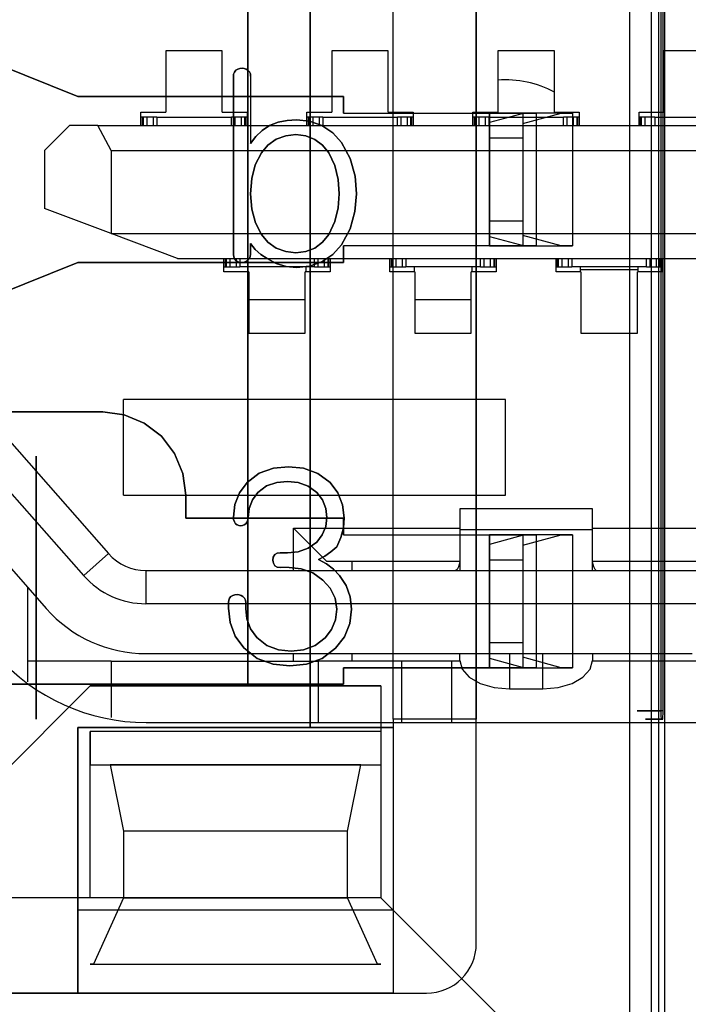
# Model space of a CAD drawing. Header units: millimetres. Extents: x 0 to 1524, y 0 to 1016.
# Tile 143 of 256: x 702 to 706, y 392 to 398. Entities that reach past the tile are written whole.
import ezdxf

# ---------------------------------------------------------------- set-up
doc = ezdxf.new("R2010")
doc.units = ezdxf.units.MM
doc.header["$LTSCALE"] = 83.82
doc.layers.get('0').update_dxf_attribs({"linetype": 'CONTINUOUS'})
doc.layers.add('02___PRT_ALL_AXES', color=7, linetype='CONTINUOUS')

msp = doc.modelspace()

# ---------------------------------------------------------------- linework, layer by layer
at = {"color": 7, "linetype": 'CONTINUOUS'}
for p, q in [((705.7944, 391.0067), (705.7944, 403.0067)), ((705.7469, 402.9292), (705.7469, 391.0841)), ((704.6944, 392.4067), (704.6944, 401.6067)), ((703.6944, 393.7067), (703.6944, 400.3067)), ((703.6944, 400.3067), (703.6944, 393.7067)), ((703.3194, 400.0567), (703.3194, 393.9567)), ((703.3194, 393.9567), (703.3194, 400.0567)), ((701.2944, 397.9067), (702.2944, 397.5067)), ((702.2944, 397.5067), (701.6646, 397.7586)), ((703.1644, 397.7817), (702.8244, 397.7817)), ((702.8244, 397.7817), (702.8244, 397.4117)), ((703.1644, 397.4117), (703.1644, 397.7817)), ((704.1644, 397.7817), (703.8244, 397.7817)), ((703.8244, 397.7817), (703.8244, 397.4117)), ((704.1644, 397.4117), (704.1644, 397.7817)), ((705.1644, 397.7817), (704.8244, 397.7817)), ((704.8244, 397.7817), (704.8244, 397.4117)), ((705.1644, 397.4117), (705.1644, 397.7817)), ((706.1644, 397.7817), (705.8244, 397.7817)), ((705.8244, 397.7817), (705.8244, 397.4117)), ((703.2314, 396.556), (703.2314, 397.6261)), ((703.2314, 397.6261), (703.2314, 396.556)), ((702.2944, 397.5067), (703.8944, 397.5067)), ((703.8944, 397.5067), (702.2944, 397.5067)), ((703.8944, 397.5067), (703.8944, 397.4067)), ((703.8944, 397.4067), (703.8944, 397.5067)), ((702.6744, 397.4117), (702.8244, 397.4117)), ((702.6744, 397.3317), (702.6744, 397.4117)), ((703.1644, 397.4117), (703.3144, 397.4117)), ((703.3144, 397.4117), (703.3144, 397.3317)), ((703.6744, 397.3317), (703.6744, 397.4117)), ((703.6744, 397.4117), (703.8244, 397.4117)), ((704.1644, 397.4117), (704.3144, 397.4117)), ((704.1944, 397.4067), (704.6944, 397.4067)), ((704.1944, 396.6067), (704.1944, 397.4067)), ((704.3144, 397.4117), (704.3144, 397.3317)), ((704.6744, 397.3317), (704.6744, 397.4117)), ((704.6744, 397.4117), (704.8244, 397.4117)), ((704.6944, 397.4067), (704.6944, 396.6067)), ((705.1644, 397.4117), (705.3144, 397.4117)), ((705.3144, 397.4117), (705.3144, 397.3317)), ((705.6744, 397.4117), (705.8244, 397.4117)), ((705.6744, 397.3317), (705.6744, 397.4117)), ((702.6843, 397.3817), (702.6744, 397.3817)), ((702.6894, 397.3817), (702.6843, 397.3817)), ((702.6843, 397.3317), (702.6843, 397.3817)), ((702.6894, 397.3317), (702.6894, 397.3817)), ((702.7095, 397.3817), (702.6894, 397.3817)), ((702.6894, 397.3317), (702.6894, 397.3817)), ((702.7194, 397.3817), (702.7095, 397.3817)), ((702.7095, 397.3817), (702.7095, 397.3317)), ((702.7493, 397.3817), (702.7194, 397.3817)), ((702.7694, 397.3817), (702.7493, 397.3817)), ((702.7493, 397.3317), (702.7493, 397.3817)), ((702.7694, 397.3817), (703.2194, 397.3817)), ((702.7694, 397.3817), (702.7694, 397.3317)), ((703.2395, 397.3817), (703.2194, 397.3817)), ((703.2194, 397.3317), (703.2194, 397.3817)), ((703.2694, 397.3817), (703.2395, 397.3817)), ((703.2395, 397.3817), (703.2395, 397.3317)), ((703.2793, 397.3817), (703.2694, 397.3817)), ((703.2994, 397.3817), (703.2793, 397.3817)), ((703.2793, 397.3317), (703.2793, 397.3817)), ((703.3045, 397.3817), (703.2994, 397.3817)), ((703.2994, 397.3317), (703.2994, 397.3817)), ((703.2994, 397.3817), (703.2994, 397.3317)), ((703.3144, 397.3817), (703.3045, 397.3817)), ((703.3045, 397.3817), (703.3045, 397.3317)), ((703.6843, 397.3817), (703.6744, 397.3817)), ((703.6894, 397.3817), (703.6843, 397.3817)), ((703.6843, 397.3317), (703.6843, 397.3817)), ((703.6894, 397.3317), (703.6894, 397.3817)), ((703.7095, 397.3817), (703.6894, 397.3817)), ((703.6894, 397.3317), (703.6894, 397.3817)), ((703.7194, 397.3817), (703.7095, 397.3817)), ((703.7095, 397.3817), (703.7095, 397.3317)), ((703.7493, 397.3817), (703.7194, 397.3817)), ((703.7694, 397.3817), (703.7493, 397.3817)), ((703.7493, 397.3317), (703.7493, 397.3817)), ((703.7694, 397.3817), (704.2194, 397.3817)), ((703.7694, 397.3817), (703.7694, 397.3317)), ((704.2395, 397.3817), (704.2194, 397.3817)), ((704.2194, 397.3317), (704.2194, 397.3817)), ((704.2694, 397.3817), (704.2395, 397.3817)), ((704.2395, 397.3817), (704.2395, 397.3317)), ((704.2793, 397.3817), (704.2694, 397.3817)), ((704.2994, 397.3817), (704.2793, 397.3817)), ((704.2793, 397.3317), (704.2793, 397.3817)), ((704.2994, 397.3317), (704.2994, 397.3817)), ((704.3045, 397.3817), (704.2994, 397.3817)), ((704.2994, 397.3817), (704.2994, 397.3317)), ((704.3144, 397.3817), (704.3045, 397.3817)), ((704.3045, 397.3817), (704.3045, 397.3317)), ((704.6843, 397.3817), (704.6744, 397.3817)), ((704.6894, 397.3817), (704.6843, 397.3817)), ((704.6843, 397.3317), (704.6843, 397.3817)), ((704.6894, 397.3317), (704.6894, 397.3817)), ((704.7095, 397.3817), (704.6894, 397.3817)), ((704.6894, 397.3317), (704.6894, 397.3817)), ((704.7194, 397.3817), (704.7095, 397.3817)), ((704.7095, 397.3817), (704.7095, 397.3317)), ((704.7493, 397.3817), (704.7194, 397.3817)), ((704.7694, 397.3817), (704.7493, 397.3817)), ((704.7493, 397.3317), (704.7493, 397.3817)), ((704.7694, 397.3817), (705.2194, 397.3817)), ((704.7694, 397.3817), (704.7694, 397.3317)), ((705.2395, 397.3817), (705.2194, 397.3817)), ((705.2194, 397.3317), (705.2194, 397.3817)), ((705.2694, 397.3817), (705.2395, 397.3817)), ((705.2395, 397.3817), (705.2395, 397.3317)), ((705.2793, 397.3817), (705.2694, 397.3817)), ((705.2994, 397.3817), (705.2793, 397.3817)), ((705.2793, 397.3317), (705.2793, 397.3817)), ((705.3045, 397.3817), (705.2994, 397.3817)), ((705.2994, 397.3817), (705.2994, 397.3317)), ((705.3144, 397.3817), (705.3045, 397.3817)), ((705.3045, 397.3817), (705.3045, 397.3317)), ((705.6843, 397.3817), (705.6744, 397.3817)), ((705.6894, 397.3817), (705.6843, 397.3817)), ((705.6843, 397.3317), (705.6843, 397.3817)), ((705.6894, 397.3317), (705.6894, 397.3817)), ((705.7095, 397.3817), (705.6894, 397.3817)), ((705.6894, 397.3317), (705.6894, 397.3817)), ((705.7194, 397.3817), (705.7095, 397.3817)), ((705.7095, 397.3817), (705.7095, 397.3317)), ((705.7493, 397.3817), (705.7194, 397.3817)), ((705.7694, 397.3817), (705.7493, 397.3817)), ((705.7493, 397.3317), (705.7493, 397.3817)), ((705.7694, 397.3817), (706.2194, 397.3817)), ((705.7694, 397.3817), (705.7694, 397.3317)), ((702.2444, 397.3317), (702.0944, 397.1817)), ((702.4144, 397.3317), (702.2444, 397.3317)), ((702.4144, 397.3317), (712.5744, 397.3317)), ((702.4944, 397.1817), (702.4144, 397.3317)), ((702.0944, 397.1817), (702.0944, 396.8317)), ((702.4944, 397.1817), (712.4944, 397.1817)), ((702.4944, 397.1817), (702.4944, 396.6817)), ((702.4944, 396.6817), (702.0944, 396.8317)), ((702.8944, 396.5317), (702.4944, 396.6817)), ((702.4944, 396.6817), (712.4944, 396.6817)), ((703.3351, 396.6222), (703.3351, 396.5567)), ((703.3351, 396.5567), (703.3351, 396.6222)), ((703.8944, 396.6067), (703.8944, 396.5067)), ((703.8944, 396.5067), (703.8944, 396.6067)), ((704.6944, 396.6067), (704.1944, 396.6067)), ((702.2944, 396.5067), (701.2944, 396.1067)), ((701.6646, 396.2547), (702.2944, 396.5067)), ((703.8944, 396.5067), (702.2944, 396.5067)), ((702.2944, 396.5067), (703.8944, 396.5067)), ((702.8944, 396.5317), (712.0944, 396.5317)), ((703.1744, 396.4517), (703.1744, 396.5317)), ((703.1843, 396.4817), (703.1843, 396.5317)), ((703.1894, 396.4817), (703.1894, 396.5317)), ((703.2095, 396.5317), (703.2095, 396.4817)), ((703.2493, 396.4817), (703.2493, 396.5317)), ((703.2694, 396.5317), (703.2694, 396.4817)), ((703.7194, 396.4817), (703.7194, 396.5317)), ((703.7395, 396.5317), (703.7395, 396.4817)), ((703.7793, 396.4817), (703.7793, 396.5317)), ((703.7994, 396.5317), (703.7994, 396.4817)), ((703.7994, 396.5317), (703.7994, 396.4817)), ((703.8045, 396.5317), (703.8045, 396.4817)), ((703.8144, 396.5317), (703.8144, 396.4517)), ((704.1744, 396.4517), (704.1744, 396.5317)), ((704.1843, 396.4817), (704.1843, 396.5317)), ((704.1894, 396.4817), (704.1894, 396.5317)), ((704.2095, 396.5317), (704.2095, 396.4817)), ((704.2493, 396.4817), (704.2493, 396.5317)), ((704.2694, 396.5317), (704.2694, 396.4817)), ((704.7194, 396.4817), (704.7194, 396.5317)), ((704.7395, 396.5317), (704.7395, 396.4817)), ((704.7793, 396.4817), (704.7793, 396.5317)), ((704.7994, 396.5317), (704.7994, 396.4817)), ((704.7994, 396.5317), (704.7994, 396.4817)), ((704.8045, 396.5317), (704.8045, 396.4817)), ((704.8144, 396.5317), (704.8144, 396.4517)), ((705.1744, 396.4517), (705.1744, 396.5317)), ((705.1843, 396.4817), (705.1843, 396.5317)), ((705.1894, 396.4817), (705.1894, 396.5317)), ((705.2095, 396.5317), (705.2095, 396.4817)), ((705.2493, 396.4817), (705.2493, 396.5317)), ((705.2694, 396.5317), (705.2694, 396.4817)), ((705.7194, 396.4817), (705.7194, 396.5317)), ((705.7395, 396.5317), (705.7395, 396.4817)), ((705.7793, 396.4817), (705.7793, 396.5317)), ((705.7994, 396.5317), (705.7994, 396.4817)), ((705.7994, 396.5317), (705.7994, 396.4817)), ((705.8045, 396.5317), (705.8045, 396.4817)), ((705.8144, 396.5317), (705.8144, 396.4517)), ((703.1744, 396.4817), (703.1843, 396.4817)), ((703.3244, 396.4517), (703.1744, 396.4517)), ((703.1843, 396.4817), (703.1894, 396.4817)), ((703.1894, 396.4817), (703.2095, 396.4817)), ((703.2095, 396.4817), (703.2194, 396.4817)), ((703.2194, 396.4817), (703.2493, 396.4817)), ((703.2493, 396.4817), (703.2694, 396.4817)), ((703.7194, 396.4817), (703.2694, 396.4817)), ((703.3194, 396.4817), (703.3194, 396.4517)), ((703.3244, 396.4517), (703.3244, 396.0817)), ((703.6644, 396.0817), (703.6644, 396.4517)), ((703.8144, 396.4517), (703.6644, 396.4517)), ((703.6694, 396.4548), (703.6694, 396.4817)), ((703.6694, 396.4517), (703.6694, 396.4548)), ((703.7194, 396.4817), (703.7395, 396.4817)), ((703.7395, 396.4817), (703.7694, 396.4817)), ((703.7694, 396.4817), (703.7793, 396.4817)), ((703.7793, 396.4817), (703.7994, 396.4817)), ((703.7994, 396.4817), (703.8045, 396.4817)), ((703.8045, 396.4817), (703.8144, 396.4817)), ((704.1744, 396.4817), (704.1843, 396.4817)), ((704.3244, 396.4517), (704.1744, 396.4517)), ((704.1843, 396.4817), (704.1894, 396.4817)), ((704.1894, 396.4817), (704.2095, 396.4817)), ((704.2095, 396.4817), (704.2493, 396.4817)), ((704.2493, 396.4817), (704.2694, 396.4817)), ((704.7194, 396.4817), (704.2694, 396.4817)), ((704.3194, 396.4817), (704.3194, 396.4517)), ((704.3244, 396.4517), (704.3244, 396.0817)), ((704.6644, 396.0817), (704.6644, 396.4517)), ((704.8144, 396.4517), (704.6644, 396.4517)), ((704.6694, 396.4548), (704.6694, 396.4817)), ((704.6694, 396.4517), (704.6694, 396.4548)), ((704.7194, 396.4817), (704.7395, 396.4817)), ((704.7395, 396.4817), (704.7793, 396.4817)), ((704.7793, 396.4817), (704.7994, 396.4817)), ((704.7994, 396.4817), (704.8045, 396.4817)), ((704.8045, 396.4817), (704.8144, 396.4817)), ((705.1744, 396.4817), (705.1843, 396.4817)), ((705.3244, 396.4517), (705.1744, 396.4517)), ((705.1843, 396.4817), (705.1894, 396.4817)), ((705.1894, 396.4817), (705.2095, 396.4817)), ((705.2095, 396.4817), (705.2194, 396.4817)), ((705.2194, 396.4817), (705.2493, 396.4817)), ((705.2493, 396.4817), (705.2694, 396.4817)), ((705.7194, 396.4817), (705.2694, 396.4817)), ((705.3194, 396.4817), (705.3194, 396.4629)), ((705.3194, 396.4629), (705.3194, 396.4517)), ((705.6694, 396.4629), (705.3194, 396.4629)), ((705.3244, 396.4517), (705.3244, 396.0817)), ((705.6644, 396.0817), (705.6644, 396.4517)), ((705.8144, 396.4517), (705.6644, 396.4517)), ((705.6694, 396.4629), (705.6694, 396.4817)), ((705.6694, 396.4517), (705.6694, 396.4629)), ((705.7194, 396.4817), (705.7395, 396.4817)), ((705.7395, 396.4817), (705.7694, 396.4817)), ((705.7694, 396.4817), (705.7793, 396.4817)), ((705.7793, 396.4817), (705.7994, 396.4817)), ((705.7994, 396.4817), (705.8045, 396.4817)), ((705.8045, 396.4817), (705.8144, 396.4817)), ((703.6644, 396.2817), (703.3244, 396.2817)), ((704.6644, 396.2817), (704.3244, 396.2817)), ((703.3244, 396.0817), (703.6644, 396.0817)), ((704.3244, 396.0817), (704.6644, 396.0817)), ((705.3244, 396.0817), (705.6644, 396.0817)), ((701.6374, 395.7108), (702.4798, 394.7535)), ((702.5694, 395.1067), (702.5694, 395.6817)), ((704.8694, 395.6817), (702.5694, 395.6817)), ((704.8694, 395.1067), (704.8694, 395.6817)), ((700.0194, 395.6067), (702.4444, 395.6067)), ((702.4444, 395.6067), (701.2446, 395.6067)), ((702.3297, 394.6213), (701.4872, 395.5787)), ((701.262, 395.3805), (702.1044, 394.4232)), ((702.0444, 393.7567), (702.0444, 395.3401)), ((702.0444, 395.3401), (702.0444, 393.7567)), ((702.5694, 395.1067), (704.8694, 395.1067)), ((702.9444, 395.1067), (702.9444, 394.9667)), ((702.9444, 394.9667), (702.9444, 395.1067)), ((704.5944, 395.0228), (704.5944, 394.8962)), ((705.3944, 395.0228), (704.5944, 395.0228)), ((705.3944, 394.8962), (705.3944, 395.0228)), ((702.9444, 394.9667), (703.8944, 394.9667)), ((703.8944, 394.9667), (702.9444, 394.9667)), ((703.8944, 394.9667), (703.8944, 394.8667)), ((703.8944, 394.8667), (703.8944, 394.9667)), ((703.5944, 394.6517), (703.5944, 394.9067)), ((703.5944, 394.9067), (703.7944, 394.7067)), ((703.5944, 394.9067), (704.5944, 394.9067)), ((705.3944, 394.9067), (709.5944, 394.9067)), ((704.1944, 394.0667), (704.1944, 394.8667)), ((704.1944, 394.8667), (704.6944, 394.8667)), ((704.5944, 394.8962), (704.5944, 394.7013)), ((705.3944, 394.8962), (704.5944, 394.8962)), ((704.6944, 394.8667), (704.6944, 394.0667)), ((705.3944, 394.7013), (705.3944, 394.8962)), ((702.4798, 394.7535), (702.3297, 394.6213)), ((703.5131, 394.7585), (703.5569, 394.7585)), ((703.5569, 394.7585), (703.5131, 394.7585)), ((703.9444, 394.7067), (703.7944, 394.7067)), ((704.5944, 394.7067), (703.9444, 394.7067)), ((703.9444, 394.7067), (703.9444, 394.6517)), ((704.5944, 394.7013), (704.5944, 394.6517)), ((709.5944, 394.7067), (705.3944, 394.7067)), ((705.3944, 394.6517), (705.3944, 394.7013)), ((702.705, 394.6517), (707.4894, 394.6517)), ((702.705, 394.6517), (702.705, 394.4517)), ((701.9944, 394.1067), (701.9944, 394.5482)), ((707.4894, 394.4517), (702.705, 394.4517)), ((703.2018, 394.4259), (703.2018, 394.4592)), ((703.2018, 394.4592), (703.2018, 394.4259)), ((703.3055, 394.4592), (703.3055, 394.4242)), ((703.3055, 394.4242), (703.3055, 394.4592)), ((702.705, 394.1517), (703.9944, 394.1517)), ((703.5944, 394.1067), (703.5944, 394.1517)), ((703.9444, 394.1517), (703.9444, 394.1067)), ((703.9944, 394.1517), (705.9944, 394.1517)), ((704.5944, 394.1107), (704.5944, 394.1517)), ((704.8944, 394.1517), (704.8944, 393.9386)), ((705.0944, 393.9386), (705.0944, 394.1517)), ((705.3944, 394.1517), (705.3944, 394.1107)), ((705.3944, 394.1517), (705.3944, 394.1107)), ((701.9944, 393.9817), (701.9944, 394.1067)), ((701.9944, 393.9817), (701.9944, 394.1067)), ((702.4944, 394.1067), (701.9944, 394.1067)), ((702.4944, 394.1067), (703.7444, 394.1067)), ((702.4944, 394.1067), (702.4944, 393.7667)), ((704.2444, 394.1067), (703.7444, 394.1067)), ((703.7444, 393.7367), (703.7444, 394.1067)), ((704.5444, 394.1067), (704.2444, 394.1067)), ((704.2444, 394.1067), (704.2444, 393.7367)), ((704.5944, 394.1067), (704.5444, 394.1067)), ((704.5444, 394.1067), (704.5444, 393.7367)), ((706.7937, 394.1067), (705.3944, 394.1067)), ((703.8944, 394.0667), (703.8944, 393.9667)), ((703.8944, 393.9667), (703.8944, 394.0667)), ((704.6944, 394.0667), (704.1944, 394.0667)), ((703.8944, 393.9667), (701.6194, 393.9667)), ((701.6194, 393.9667), (703.8944, 393.9667)), ((702.3694, 393.9567), (701.7694, 393.3567)), ((701.7694, 393.3567), (702.3694, 393.9567)), ((704.1194, 393.9567), (702.3694, 393.9567)), ((702.3694, 393.9567), (703.3194, 393.9567)), ((703.3194, 393.9567), (704.1194, 393.9567)), ((704.8944, 393.9386), (705.0944, 393.9386)), ((702.2944, 392.6067), (702.2944, 393.7067)), ((702.2944, 393.7067), (703.6944, 393.7067)), ((702.3694, 392.6817), (702.3694, 393.6817)), ((702.3694, 393.6817), (702.3694, 393.4817)), ((703.6944, 393.7067), (704.1944, 393.7067)), ((704.1944, 393.7067), (704.1944, 392.6067)), ((702.3694, 393.4817), (704.1194, 393.4817)), ((702.4894, 393.4817), (702.5694, 393.0817)), ((703.9994, 393.4817), (702.4894, 393.4817)), ((703.9194, 393.0817), (703.9994, 393.4817)), ((704.1194, 393.4817), (704.1194, 392.6817)), ((702.5694, 393.0817), (702.5694, 392.6817)), ((703.9194, 392.6817), (703.9194, 393.0817)), ((704.1194, 392.6817), (702.3694, 392.6817)), ((702.5694, 392.6817), (702.3894, 392.2817)), ((704.0994, 392.2817), (703.9194, 392.6817)), ((704.1944, 392.6067), (702.2944, 392.6067)), ((702.3694, 392.2817), (704.1194, 392.2817)), ((702.3894, 392.2817), (702.3694, 392.2817)), ((704.1194, 392.2817), (704.0994, 392.2817)), ((695.1944, 392.1067), (704.3944, 392.1067))]:
    msp.add_line(p, q, dxfattribs=at)
at = {"color": 6, "linetype": 'CONTINUOUS'}
for p, q in [((705.8294, 391.0016), (705.8294, 403.0117)), ((705.6194, 391.1817), (705.6194, 402.8317)), ((704.1944, 393.7567), (704.1944, 400.2567)), ((705.8061, 400.2067), (705.8061, 393.8067)), ((705.8192, 393.8067), (705.8192, 400.2067)), ((704.1944, 397.4067), (704.1944, 399.1467)), ((704.6944, 399.1467), (704.6944, 397.4067)), ((703.3351, 397.6289), (703.3351, 397.2238)), ((703.3351, 397.6289), (703.3351, 397.2238)), ((703.8944, 397.4067), (704.7744, 397.4067)), ((703.8944, 397.4067), (704.7744, 397.4067)), ((704.7744, 396.6067), (704.7744, 397.4067)), ((704.7744, 397.4067), (705.0541, 397.4067)), ((704.9849, 397.4067), (704.7744, 397.3496)), ((704.7744, 397.4067), (704.7744, 396.6067)), ((704.7744, 397.4067), (704.7744, 396.6067)), ((704.9744, 397.4067), (704.9744, 396.6067)), ((705.2744, 397.4067), (704.9744, 397.4067)), ((704.9744, 397.4067), (704.9744, 396.6067)), ((704.9744, 397.3442), (705.2052, 397.4067)), ((705.0541, 397.4067), (704.9849, 397.4067)), ((705.2052, 397.4067), (704.9849, 397.4067)), ((705.0541, 397.4067), (705.0541, 396.6067)), ((705.2052, 397.4067), (705.2744, 397.4067)), ((705.2744, 397.4067), (705.2744, 396.6067)), ((704.7744, 397.3496), (704.7744, 396.6637)), ((704.7744, 397.2567), (704.7744, 397.3496)), ((704.9744, 397.3442), (704.9744, 397.2567)), ((704.9744, 397.3442), (704.9744, 396.6692)), ((704.7744, 397.2567), (704.7744, 396.7567)), ((704.7744, 397.2567), (704.9744, 397.2567)), ((704.9744, 397.2567), (704.9744, 396.7567)), ((704.7744, 396.6637), (704.7744, 396.7567)), ((704.9744, 396.7567), (704.7744, 396.7567)), ((704.9744, 396.7567), (704.9744, 396.6692)), ((704.7744, 396.6637), (704.9849, 396.6067)), ((705.2052, 396.6067), (704.9744, 396.6692)), ((704.7744, 396.6067), (703.8944, 396.6067)), ((704.7744, 396.6067), (703.8944, 396.6067)), ((704.1944, 394.8667), (704.1944, 396.6067)), ((704.6944, 396.6067), (704.6944, 394.8667)), ((705.0541, 396.6067), (704.7744, 396.6067)), ((704.9744, 396.6067), (705.2744, 396.6067)), ((704.9849, 396.6067), (705.0541, 396.6067)), ((704.9849, 396.6067), (705.2052, 396.6067)), ((705.2744, 396.6067), (705.2052, 396.6067)), ((703.8944, 394.8667), (704.7744, 394.8667)), ((703.8944, 394.8667), (704.7744, 394.8667)), ((704.7744, 394.8667), (705.0541, 394.8667)), ((704.9849, 394.8667), (704.7744, 394.8096)), ((704.7744, 394.8667), (704.7744, 394.0667)), ((704.7744, 394.8667), (704.7744, 394.0667)), ((704.7744, 394.0667), (704.7744, 394.8667)), ((704.9744, 394.8667), (704.9744, 394.0667)), ((705.2744, 394.8667), (704.9744, 394.8667)), ((704.9744, 394.8042), (705.2052, 394.8667)), ((704.9744, 394.8667), (704.9744, 394.0667)), ((705.0541, 394.8667), (704.9849, 394.8667)), ((705.2052, 394.8667), (704.9849, 394.8667)), ((705.0541, 394.8667), (705.0541, 394.0667)), ((705.2052, 394.8667), (705.2744, 394.8667)), ((705.2744, 394.8667), (705.2744, 394.0667)), ((704.7744, 394.8096), (704.7744, 394.1237)), ((704.7744, 394.7167), (704.7744, 394.8096)), ((704.9744, 394.8042), (704.9744, 394.7167)), ((704.9744, 394.8042), (704.9744, 394.1292)), ((703.568, 394.6696), (703.5131, 394.6696)), ((703.568, 394.6696), (703.5131, 394.6696)), ((704.7744, 394.7167), (704.7744, 394.2167)), ((704.7744, 394.7167), (704.9744, 394.7167)), ((704.9744, 394.7167), (704.9744, 394.2167)), ((704.7744, 394.1237), (704.7744, 394.2167)), ((704.9744, 394.2167), (704.7744, 394.2167)), ((704.9744, 394.2167), (704.9744, 394.1292)), ((704.7744, 394.1237), (704.9849, 394.0667)), ((705.2052, 394.0667), (704.9744, 394.1292)), ((703.8944, 394.0667), (704.7744, 394.0667)), ((704.7744, 394.0667), (703.8944, 394.0667)), ((704.1944, 393.7567), (704.1944, 394.0667)), ((704.6944, 394.0667), (704.6944, 393.7567)), ((705.0541, 394.0667), (704.7744, 394.0667)), ((704.9744, 394.0667), (705.2744, 394.0667)), ((704.9849, 394.0667), (705.0541, 394.0667)), ((704.9849, 394.0667), (705.2052, 394.0667)), ((705.2744, 394.0667), (705.2052, 394.0667)), ((704.1194, 393.9567), (704.1194, 393.6817)), ((704.6944, 393.7567), (704.1944, 393.7567)), ((704.1944, 393.7567), (704.1944, 392.1067)), ((704.6944, 393.7567), (704.1944, 393.7567)), ((704.1944, 393.7567), (704.1944, 393.7067)), ((704.6944, 392.4067), (704.6944, 393.7567)), ((705.8076, 393.7567), (705.8176, 393.7567)), ((702.2944, 393.7067), (702.2944, 392.1067)), ((704.1944, 393.7067), (702.2944, 393.7067)), ((704.1194, 393.6817), (702.3694, 393.6817)), ((704.1194, 393.6817), (704.1194, 392.6817)), ((704.1194, 393.6817), (704.1194, 393.4817)), ((703.9194, 393.0817), (702.5694, 393.0817)), ((702.3694, 392.6817), (697.2194, 392.6817)), ((704.1194, 392.6817), (702.3694, 392.6817)), ((702.5694, 392.6817), (703.9194, 392.6817)), ((704.1194, 392.6817), (705.6194, 391.1817)), ((702.2944, 392.1067), (702.2944, 392.6067)), ((704.1944, 392.6067), (704.1944, 392.1067)), ((702.3894, 392.2817), (704.0994, 392.2817)), ((702.2944, 392.1067), (697.2944, 392.1067)), ((704.1944, 392.1067), (702.2944, 392.1067)), ((704.1944, 392.1067), (704.3944, 392.1067))]:
    msp.add_line(p, q, dxfattribs=at)
at = {"color": 7, "linetype": 'CONTINUOUS'}
for points in [[(703.2314, 397.6261), (703.2328, 397.6402), (703.2377, 397.6535), (703.2465, 397.6648)], [(703.2465, 397.6648), (703.2377, 397.6535), (703.2328, 397.6402), (703.2314, 397.6261)], [(703.2465, 397.6648), (703.2576, 397.6718), (703.2702, 397.6759), (703.2833, 397.677)], [(703.2833, 397.677), (703.2702, 397.6759), (703.2576, 397.6718), (703.2465, 397.6648)], [(703.2833, 397.677), (703.2957, 397.6758), (703.3075, 397.6722), (703.3185, 397.6661)], [(703.3185, 397.6661), (703.3075, 397.6722), (703.2957, 397.6758), (703.2833, 397.677)], [(703.3185, 397.6661), (703.3278, 397.6557), (703.3335, 397.6428), (703.3351, 397.6289)], [(703.3351, 397.6289), (703.3335, 397.6428), (703.3278, 397.6557), (703.3185, 397.6661)], [(703.2481, 396.5175), (703.2386, 396.5284), (703.2331, 396.5417), (703.2314, 396.556)], [(703.2314, 396.556), (703.2331, 396.5417), (703.2386, 396.5284), (703.2481, 396.5175)], [(703.3185, 396.5208), (703.3077, 396.5137), (703.296, 396.509), (703.2833, 396.5067)], [(703.2833, 396.5067), (703.296, 396.509), (703.3077, 396.5137), (703.3185, 396.5208)], [(702.4444, 395.6067), (702.5741, 395.5895), (702.6946, 395.5395), (702.7979, 395.4602), (702.8773, 395.3569), (702.9273, 395.2364), (702.9444, 395.1067)], [(702.9444, 395.1067), (702.9273, 395.2364), (702.8773, 395.3569), (702.7979, 395.4602), (702.6947, 395.5395), (702.5742, 395.5895), (702.4444, 395.6067)], [(703.2449, 394.9337), (703.2373, 394.9454), (703.2328, 394.9586), (703.2314, 394.9724)], [(703.2314, 394.9724), (703.2328, 394.9586), (703.2373, 394.9454), (703.2449, 394.9337)], [(703.3203, 394.9719), (703.3188, 394.9581), (703.3139, 394.945), (703.3055, 394.9337)], [(703.3055, 394.9337), (703.3139, 394.945), (703.3188, 394.9581), (703.3203, 394.9719)], [(703.7335, 394.8233), (703.7671, 394.8663), (703.7879, 394.9165), (703.7944, 394.9703)], [(703.7944, 394.9703), (703.7879, 394.9165), (703.7671, 394.8663), (703.7335, 394.8233)], [(703.8981, 394.9701), (703.8937, 394.9098), (703.8793, 394.8508), (703.8537, 394.7955)], [(703.8537, 394.7955), (703.8793, 394.8508), (703.8937, 394.9098), (703.8981, 394.9701)], [(703.2759, 394.9215), (703.2645, 394.9226), (703.2539, 394.9268), (703.2449, 394.9337)], [(703.2449, 394.9337), (703.2539, 394.9268), (703.2645, 394.9226), (703.2759, 394.9215)], [(703.3055, 394.9337), (703.2969, 394.9269), (703.2868, 394.9226), (703.2759, 394.9215)], [(703.2759, 394.9215), (703.2868, 394.9226), (703.2969, 394.9269), (703.3055, 394.9337)], [(703.8537, 394.7955), (703.8184, 394.7644), (703.7821, 394.7378), (703.7444, 394.7175)], [(703.7444, 394.7175), (703.7821, 394.7378), (703.8184, 394.7644), (703.8537, 394.7955)], [(703.4694, 394.7148), (703.4718, 394.7328), (703.4804, 394.7477), (703.4953, 394.7562), (703.5131, 394.7585)], [(703.5131, 394.7585), (703.4951, 394.7561), (703.4802, 394.7475), (703.4717, 394.7326), (703.4694, 394.7148)], [(704.5944, 394.7013), (704.5869, 394.6741), (704.5794, 394.6573), (704.5719, 394.6517)], [(705.4168, 394.6517), (705.4094, 394.6573), (705.4019, 394.6741), (705.3944, 394.7013)], [(703.2888, 394.4955), (703.2984, 394.4856), (703.304, 394.4729), (703.3055, 394.4592)], [(703.3055, 394.4592), (703.304, 394.4729), (703.2984, 394.4856), (703.2888, 394.4955)], [(704.5944, 394.1107), (704.6092, 394.0574), (704.6518, 394.0095), (704.7179, 393.9715), (704.8014, 393.9471), (704.8944, 393.9386)], [(705.0944, 393.9386), (705.1874, 393.9471), (705.2709, 393.9715), (705.337, 394.0095), (705.3796, 394.0574), (705.3944, 394.1107)]]:
    msp.add_lwpolyline(points, dxfattribs=at)
at = {"color": 6, "linetype": 'CONTINUOUS'}
for points in [[(704.9744, 397.4067), (704.9706, 397.4067), (704.9593, 397.4067), (704.941, 397.4067), (704.9158, 397.4067), (704.8857, 397.4067), (704.8513, 397.4067), (704.8139, 397.4067), (704.7744, 397.4067)], [(703.4488, 397.3317), (703.5009, 397.3518), (703.5555, 397.3627), (703.6108, 397.3659)], [(703.6108, 397.3659), (703.5555, 397.3627), (703.5009, 397.3518), (703.4488, 397.3317)], [(703.6108, 397.3659), (703.6896, 397.3581), (703.7644, 397.3322), (703.83, 397.2876), (703.8833, 397.2286)], [(703.8833, 397.2286), (703.83, 397.2876), (703.7644, 397.3322), (703.6896, 397.3581), (703.6108, 397.3659)], [(703.3351, 397.2238), (703.3664, 397.2661), (703.4044, 397.3028), (703.4488, 397.3317)], [(703.4488, 397.3317), (703.4044, 397.3028), (703.3664, 397.2661), (703.3351, 397.2238)], [(703.3999, 397.1671), (703.4392, 397.2143), (703.4891, 397.25), (703.5469, 397.2707), (703.608, 397.277)], [(703.608, 397.277), (703.5469, 397.2707), (703.4891, 397.25), (703.4392, 397.2143), (703.3999, 397.1671)], [(703.608, 397.277), (703.6669, 397.2701), (703.7218, 397.2484), (703.7684, 397.2126), (703.8053, 397.1671)], [(703.8053, 397.1671), (703.7684, 397.2126), (703.7218, 397.2484), (703.6669, 397.2701), (703.608, 397.277)], [(703.8833, 397.2286), (703.9356, 397.1323), (703.9639, 397.0273), (703.9722, 396.9198)], [(703.9722, 396.9198), (703.9639, 397.0273), (703.9356, 397.1323), (703.8833, 397.2286)], [(703.3351, 396.9208), (703.3419, 397.0125), (703.3635, 397.0958), (703.3999, 397.1671)], [(703.3999, 397.1671), (703.3634, 397.0957), (703.3419, 397.0124), (703.3351, 396.9208)], [(703.8053, 397.1671), (703.8424, 397.0903), (703.8626, 397.0069), (703.8685, 396.9208)], [(703.8685, 396.9208), (703.8626, 397.007), (703.8424, 397.0904), (703.8053, 397.1671)], [(703.3999, 396.6759), (703.3638, 396.746), (703.3421, 396.8288), (703.3351, 396.9208)], [(703.3351, 396.9208), (703.3421, 396.8287), (703.3639, 396.7459), (703.3999, 396.6759)], [(703.8685, 396.9208), (703.8627, 396.8363), (703.8427, 396.7533), (703.8053, 396.6759)], [(703.8053, 396.6759), (703.8427, 396.7533), (703.8627, 396.8363), (703.8685, 396.9208)], [(703.9722, 396.9198), (703.9638, 396.8133), (703.9353, 396.7095), (703.8833, 396.6143)], [(703.8833, 396.6143), (703.9353, 396.7095), (703.9638, 396.8133), (703.9722, 396.9198)], [(703.608, 396.5659), (703.5469, 396.5722), (703.4891, 396.593), (703.4392, 396.6287), (703.3999, 396.6759)], [(703.3999, 396.6759), (703.4392, 396.6287), (703.4891, 396.593), (703.5469, 396.5722), (703.608, 396.5659)], [(703.8053, 396.6759), (703.7686, 396.6299), (703.7219, 396.5942), (703.6669, 396.5726), (703.608, 396.5659)], [(703.608, 396.5659), (703.6669, 396.5726), (703.7219, 396.5942), (703.7686, 396.6299), (703.8053, 396.6759)], [(703.4349, 396.5317), (703.3966, 396.5557), (703.3625, 396.5857), (703.3351, 396.6222)], [(703.3351, 396.6222), (703.3625, 396.5857), (703.3966, 396.5557), (703.4349, 396.5317)], [(703.8833, 396.6143), (703.83, 396.5553), (703.7644, 396.5108), (703.6896, 396.4849), (703.6108, 396.477)], [(703.6108, 396.477), (703.6896, 396.4849), (703.7644, 396.5108), (703.83, 396.5553), (703.8833, 396.6143)], [(704.7744, 396.6067), (704.8132, 396.6067), (704.8506, 396.6067), (704.8851, 396.6067), (704.9158, 396.6067), (704.9406, 396.6067), (704.959, 396.6067), (704.9704, 396.6067), (704.9744, 396.6067)], [(703.2833, 396.5067), (703.2702, 396.5078), (703.2581, 396.5113), (703.2481, 396.5175)], [(703.2481, 396.5175), (703.2581, 396.5113), (703.2702, 396.5078), (703.2833, 396.5067)], [(703.3351, 396.5567), (703.3334, 396.5432), (703.3277, 396.5308), (703.3185, 396.5208)], [(703.3185, 396.5208), (703.3277, 396.5308), (703.3334, 396.5432), (703.3351, 396.5567)], [(703.6108, 396.477), (703.5489, 396.4827), (703.4893, 396.5009), (703.4349, 396.5317)], [(703.4349, 396.5317), (703.4893, 396.5009), (703.5489, 396.4827), (703.6108, 396.477)], [(703.3141, 395.1828), (703.3874, 395.2378), (703.4731, 395.2683), (703.5631, 395.277)], [(703.5631, 395.277), (703.4731, 395.2683), (703.3874, 395.2378), (703.3141, 395.1828)], [(703.5631, 395.277), (703.6539, 395.2679), (703.7402, 395.237), (703.8141, 395.1819)], [(703.8141, 395.1819), (703.7402, 395.237), (703.6539, 395.2679), (703.5631, 395.277)], [(703.2314, 394.9724), (703.2399, 395.0487), (703.2676, 395.1207), (703.3141, 395.1828)], [(703.3141, 395.1828), (703.2676, 395.1207), (703.2399, 395.0487), (703.2314, 394.9724)], [(703.5574, 395.1881), (703.4929, 395.1821), (703.4311, 395.161), (703.378, 395.1222)], [(703.378, 395.1222), (703.4311, 395.161), (703.4929, 395.1821), (703.5574, 395.1881)], [(703.7335, 395.1217), (703.6817, 395.1603), (703.6211, 395.1819), (703.5574, 395.1881)], [(703.5574, 395.1881), (703.6211, 395.1819), (703.6817, 395.1603), (703.7335, 395.1217)], [(703.8141, 395.1819), (703.8607, 395.1196), (703.8892, 395.0473), (703.8981, 394.9701)], [(703.8981, 394.9701), (703.8892, 395.0473), (703.8607, 395.1196), (703.8141, 395.1819)], [(703.378, 395.1222), (703.3456, 395.0778), (703.3264, 395.0264), (703.3203, 394.9719)], [(703.3203, 394.9719), (703.3264, 395.0264), (703.3456, 395.0778), (703.378, 395.1222)], [(703.7944, 394.9703), (703.788, 395.0255), (703.7674, 395.0773), (703.7335, 395.1217)], [(703.7335, 395.1217), (703.7674, 395.0773), (703.788, 395.0255), (703.7944, 394.9703)], [(704.9744, 394.8667), (704.9706, 394.8667), (704.9593, 394.8667), (704.941, 394.8667), (704.9158, 394.8667), (704.8857, 394.8667), (704.8513, 394.8667), (704.8139, 394.8667), (704.7744, 394.8667)], [(703.5569, 394.7585), (703.6219, 394.7647), (703.6826, 394.7858), (703.7335, 394.8233)], [(703.7335, 394.8233), (703.6825, 394.7857), (703.6218, 394.7647), (703.5569, 394.7585)], [(703.5131, 394.6696), (703.4958, 394.6718), (703.481, 394.6802), (703.472, 394.6955), (703.4694, 394.7148)], [(703.4694, 394.7148), (703.4721, 394.6952), (703.4813, 394.68), (703.496, 394.6717), (703.5131, 394.6696)], [(703.7694, 394.5937), (703.7099, 394.638), (703.6406, 394.6626), (703.568, 394.6696)], [(703.568, 394.6696), (703.6406, 394.6626), (703.7099, 394.638), (703.7694, 394.5937)], [(703.7444, 394.7175), (703.7913, 394.6927), (703.8334, 394.6604), (703.8701, 394.6224)], [(703.8701, 394.6224), (703.8334, 394.6604), (703.7913, 394.6927), (703.7444, 394.7175)], [(703.8701, 394.6224), (703.9102, 394.5614), (703.9346, 394.4926), (703.9425, 394.4198)], [(703.9425, 394.4198), (703.9346, 394.4926), (703.9102, 394.5614), (703.8701, 394.6224)], [(703.8537, 394.4185), (703.8443, 394.4849), (703.815, 394.545), (703.7694, 394.5937)], [(703.7694, 394.5937), (703.815, 394.545), (703.8443, 394.4849), (703.8537, 394.4185)], [(703.2018, 394.4592), (703.2032, 394.4726), (703.2081, 394.4852), (703.2168, 394.4955)], [(703.2168, 394.4955), (703.2081, 394.4852), (703.2032, 394.4726), (703.2018, 394.4592)], [(703.2168, 394.4955), (703.2283, 394.5019), (703.2406, 394.5055), (703.2537, 394.5067)], [(703.2537, 394.5067), (703.2406, 394.5055), (703.2283, 394.5019), (703.2168, 394.4955)], [(703.2537, 394.5067), (703.2662, 394.5054), (703.2779, 394.5018), (703.2888, 394.4955)], [(703.2888, 394.4955), (703.2779, 394.5018), (703.2662, 394.5054), (703.2537, 394.5067)], [(703.2939, 394.1865), (703.2423, 394.2573), (703.2115, 394.3391), (703.2018, 394.4259)], [(703.2018, 394.4259), (703.2115, 394.3391), (703.2423, 394.2573), (703.2939, 394.1865)], [(703.3055, 394.4242), (703.3126, 394.3607), (703.3351, 394.3007), (703.3726, 394.2483)], [(703.3726, 394.2483), (703.3351, 394.3007), (703.3126, 394.3607), (703.3055, 394.4242)], [(703.7849, 394.2465), (703.823, 394.2971), (703.8462, 394.3558), (703.8537, 394.4185)], [(703.8537, 394.4185), (703.8462, 394.3558), (703.823, 394.2971), (703.7849, 394.2465)], [(703.9425, 394.4198), (703.9321, 394.3338), (703.8996, 394.2536), (703.8472, 394.1847)], [(703.8472, 394.1847), (703.8996, 394.2536), (703.9321, 394.3338), (703.9425, 394.4198)], [(703.3726, 394.2483), (703.4327, 394.2007), (703.5038, 394.1737), (703.5789, 394.1659)], [(703.5789, 394.1659), (703.5038, 394.1737), (703.4327, 394.2007), (703.3726, 394.2483)], [(703.5789, 394.1659), (703.6536, 394.1736), (703.7245, 394.1998), (703.7849, 394.2465)], [(703.7849, 394.2465), (703.7245, 394.1998), (703.6536, 394.1736), (703.5789, 394.1659)], [(703.5722, 394.077), (703.4711, 394.0875), (703.3751, 394.1229), (703.2939, 394.1865)], [(703.2939, 394.1865), (703.3751, 394.1229), (703.4711, 394.0875), (703.5722, 394.077)], [(703.8472, 394.1847), (703.7666, 394.1226), (703.672, 394.0873), (703.5722, 394.077)], [(703.5722, 394.077), (703.672, 394.0873), (703.7666, 394.1226), (703.8472, 394.1847)], [(704.7744, 394.0667), (704.8132, 394.0667), (704.8506, 394.0667), (704.8851, 394.0667), (704.9158, 394.0667), (704.9406, 394.0667), (704.959, 394.0667), (704.9704, 394.0667), (704.9744, 394.0667)], [(705.8192, 393.8067), (705.7724, 393.8067), (705.7322, 393.8067), (705.7001, 393.8067), (705.6771, 393.8067), (705.6648, 393.8067), (705.6633, 393.8067), (705.6725, 393.8067), (705.6926, 393.8067), (705.722, 393.8067), (705.76, 393.8067), (705.8061, 393.8067)], [(705.8061, 393.8067), (705.8062, 393.7884), (705.8065, 393.7723), (705.807, 393.7609), (705.8076, 393.7567)], [(705.8176, 393.7567), (705.8183, 393.7609), (705.8188, 393.7723), (705.8191, 393.7884), (705.8192, 393.8067)], [(705.8176, 393.7567), (705.7793, 393.7567), (705.7486, 393.7567), (705.7267, 393.7567), (705.7147, 393.7567), (705.7133, 393.7567), (705.7225, 393.7567), (705.7418, 393.7567), (705.7708, 393.7567), (705.8076, 393.7567)]]:
    msp.add_lwpolyline(points, dxfattribs=at)
at = {"color": 4, "linetype": 'CONTINUOUS'}
msp.add_arc((704.8744, 397.0067), 0.6, 61.0898, 94.78125, dxfattribs=at)
at = {"color": 7, "linetype": 'CONTINUOUS'}
for centre, radius, start, end in [((702.705, 394.9517), 0.3, 221.34778, 270), ((702.705, 394.9517), 0.5, 221.34778, 270), ((702.705, 394.9517), 0.8, 221.34778, 270), ((704.3944, 392.4067), 0.3, 270, 360)]:
    msp.add_arc(centre, radius, start, end, dxfattribs=at)
at = {"color": 6, "linetype": 'CONTINUOUS'}
msp.add_arc((704.3944, 392.4067), 0.3, 270, 360, dxfattribs=at)
at = {"layer": '02___PRT_ALL_AXES', "color": 7, "linetype": 'CONTINUOUS'}
msp.add_line((702.7056, 393.7367), (712.2832, 393.7367), dxfattribs=at)
msp.add_arc((702.7056, 394.9367), 1.2, 221.40196, 270, dxfattribs=at)

doc.saveas('drawing.dxf')
